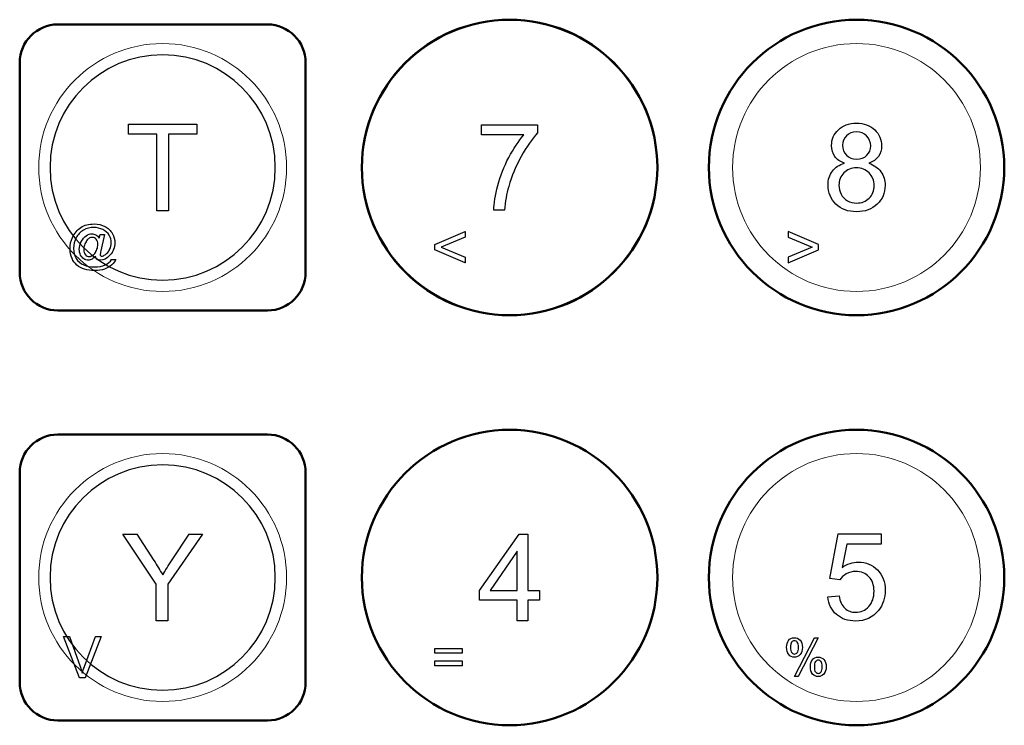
# Model space of a CAD drawing. Header units: millimetres. Extents: x 6964 to 8548, y -230 to 508.
# Tile 126 of 137: x 7348 to 7400, y 339 to 376. Entities that reach past the tile are written whole.
import ezdxf

# ---------------------------------------------------------------- set-up
doc = ezdxf.new("R2010")
doc.units = ezdxf.units.MM
doc.header["$LTSCALE"] = 3
doc.layers.add('layer 1', color=7, linetype='Continuous')

msp = doc.modelspace()

# ---------------------------------------------------------------- linework, layer by layer
at = {"layer": 'layer 1', "lineweight": 50}
for points in [[(7366.058, 368.45), (7366.058, 372.712), (7369.546, 376.2), (7373.808, 376.2)], [(7373.808, 376.2), (7378.071, 376.2), (7381.558, 372.712), (7381.558, 368.45)], [(7384.258, 368.45), (7384.258, 372.712), (7387.746, 376.2), (7392.008, 376.2)], [(7392.008, 376.2), (7396.271, 376.2), (7399.758, 372.712), (7399.758, 368.45)], [(7348.108, 373.95), (7348.108, 375.05), (7349.008, 375.95), (7350.108, 375.95)], [(7350.108, 375.95), (7350.108, 375.95), (7361.108, 375.95), (7361.108, 375.95)], [(7361.108, 375.95), (7362.209, 375.95), (7363.108, 375.05), (7363.108, 373.95)], [(7348.108, 362.95), (7348.108, 362.95), (7348.108, 373.95), (7348.108, 373.95)], [(7363.108, 373.95), (7363.108, 373.95), (7363.108, 362.95), (7363.108, 362.95)], [(7373.808, 360.7), (7369.546, 360.7), (7366.058, 364.187), (7366.058, 368.45)], [(7381.558, 368.45), (7381.558, 364.187), (7378.071, 360.7), (7373.808, 360.7)], [(7373.808, 360.7), (7378.089, 360.7), (7381.558, 364.17), (7381.558, 368.45)], [(7392.008, 360.7), (7387.746, 360.7), (7384.258, 364.187), (7384.258, 368.45)], [(7399.758, 368.45), (7399.758, 364.187), (7396.271, 360.7), (7392.008, 360.7)], [(7350.108, 360.95), (7349.008, 360.95), (7348.108, 361.85), (7348.108, 362.95)], [(7363.108, 362.95), (7363.108, 361.85), (7362.209, 360.95), (7361.108, 360.95)], [(7361.108, 360.95), (7361.108, 360.95), (7350.108, 360.95), (7350.108, 360.95)], [(7348.108, 352.45), (7348.108, 353.55), (7349.008, 354.45), (7350.108, 354.45)], [(7350.108, 354.45), (7350.108, 354.45), (7361.108, 354.45), (7361.108, 354.45)], [(7361.108, 354.45), (7362.209, 354.45), (7363.108, 353.55), (7363.108, 352.45)], [(7366.058, 346.95), (7366.058, 351.212), (7369.546, 354.7), (7373.808, 354.7)], [(7373.808, 354.7), (7378.071, 354.7), (7381.558, 351.212), (7381.558, 346.95)], [(7384.258, 346.95), (7384.258, 351.212), (7387.746, 354.7), (7392.008, 354.7)], [(7392.008, 354.7), (7396.271, 354.7), (7399.758, 351.212), (7399.758, 346.95)], [(7348.108, 341.45), (7348.108, 341.45), (7348.108, 352.45), (7348.108, 352.45)], [(7363.108, 352.45), (7363.108, 352.45), (7363.108, 341.45), (7363.108, 341.45)], [(7373.808, 339.2), (7369.546, 339.2), (7366.058, 342.687), (7366.058, 346.95)], [(7381.558, 346.95), (7381.558, 342.687), (7378.071, 339.2), (7373.808, 339.2)], [(7392.008, 339.2), (7387.746, 339.2), (7384.258, 342.687), (7384.258, 346.95)], [(7399.758, 346.95), (7399.758, 342.687), (7396.271, 339.2), (7392.008, 339.2)], [(7350.108, 339.45), (7349.008, 339.45), (7348.108, 340.35), (7348.108, 341.45)], [(7363.108, 341.45), (7363.108, 340.35), (7362.209, 339.45), (7361.108, 339.45)], [(7361.108, 339.45), (7361.108, 339.45), (7350.108, 339.45), (7350.108, 339.45)]]:
    msp.add_open_spline(points, degree=3, dxfattribs=at)
msp.add_open_spline([(7381.558, 368.45), (7381.558, 372.73), (7378.089, 376.2), (7373.808, 376.2), (7373.808, 376.2), (7369.528, 376.2), (7366.058, 372.73), (7366.058, 368.45), (7366.058, 368.45), (7366.058, 364.17), (7369.528, 360.7), (7373.808, 360.7)], degree=3, knots=[0, 0, 0, 0, 0.2, 0.2, 0.2, 0.2, 0.4, 0.4, 0.4, 0.4, 0.6, 0.6, 0.6, 0.6], dxfattribs=at)
at = {"layer": 'layer 1', "lineweight": 9}
for points, knots in [([(7362.108, 368.45), (7362.108, 372.04), (7359.198, 374.95), (7355.608, 374.95), (7355.608, 374.95), (7352.019, 374.95), (7349.108, 372.04), (7349.108, 368.45), (7349.108, 368.45), (7349.108, 364.86), (7352.019, 361.95), (7355.608, 361.95)], [0, 0, 0, 0, 0.2, 0.2, 0.2, 0.2, 0.4, 0.4, 0.4, 0.4, 0.6, 0.6, 0.6, 0.6]), ([(7398.508, 368.45), (7398.508, 372.04), (7395.598, 374.95), (7392.008, 374.95), (7392.008, 374.95), (7388.418, 374.95), (7385.508, 372.04), (7385.508, 368.45), (7385.508, 368.45), (7385.508, 364.86), (7388.418, 361.95), (7392.008, 361.95)], [0, 0, 0, 0, 0.2, 0.2, 0.2, 0.2, 0.4, 0.4, 0.4, 0.4, 0.6, 0.6, 0.6, 0.6]), ([(7350.877, 364.779), (7350.98, 365.008), (7351.128, 365.184), (7351.318, 365.306), (7351.318, 365.306), (7351.509, 365.428), (7351.74, 365.489), (7352.012, 365.489), (7352.012, 365.489), (7352.222, 365.489), (7352.411, 365.446), (7352.579, 365.36)], [0.78, 0.78, 0.78, 0.78, 0.8, 0.8, 0.8, 0.80000001, 0.82, 0.82, 0.82, 0.82000001, 0.84, 0.84, 0.84, 0.84]), ([(7352.477, 365.193), (7352.334, 365.267), (7352.174, 365.304), (7352, 365.304), (7352, 365.304), (7351.801, 365.304), (7351.62, 365.257), (7351.455, 365.165)], [0.42, 0.42, 0.42, 0.42, 0.44, 0.44, 0.44, 0.44000001, 0.46, 0.46, 0.46, 0.46]), ([(7350.856, 363.67), (7350.785, 363.83), (7350.749, 364.003), (7350.749, 364.188), (7350.749, 364.188), (7350.749, 364.395), (7350.792, 364.592), (7350.877, 364.779)], [0.74, 0.74, 0.74, 0.74, 0.76, 0.76, 0.76, 0.76000001, 0.78, 0.78, 0.78, 0.78]), ([(7351.073, 364.766), (7350.982, 364.593), (7350.937, 364.407), (7350.937, 364.208), (7350.937, 364.208), (7350.937, 364.001), (7350.982, 363.822), (7351.072, 363.672)], [0.48, 0.48, 0.48, 0.48, 0.5, 0.5, 0.5, 0.50000001, 0.52, 0.52, 0.52, 0.52]), ([(7351.598, 364.871), (7351.7, 364.939), (7351.8, 364.973), (7351.897, 364.973), (7351.897, 364.973), (7351.97, 364.973), (7352.041, 364.954), (7352.108, 364.915)], [0.14, 0.14, 0.14, 0.14, 0.16, 0.16, 0.16, 0.16000001, 0.18, 0.18, 0.18, 0.18]), ([(7352.122, 364.687), (7352.065, 364.751), (7351.995, 364.783), (7351.913, 364.783), (7351.913, 364.783), (7351.859, 364.783), (7351.808, 364.769), (7351.759, 364.741)], [0.5384615, 0.5384615, 0.5384615, 0.5384615, 0.6153846, 0.6153846, 0.6153846, 0.6153846, 0.6923077, 0.6923077, 0.6923077, 0.6923077]), ([(7352.162, 364.16), (7352.193, 364.246), (7352.208, 364.332), (7352.208, 364.419), (7352.208, 364.419), (7352.208, 364.534), (7352.18, 364.624), (7352.122, 364.687)], [0.3846154, 0.3846154, 0.3846154, 0.3846154, 0.4615385, 0.4615385, 0.4615385, 0.4615385, 0.5384615, 0.5384615, 0.5384615, 0.5384615]), ([(7352.827, 364.151), (7352.883, 364.264), (7352.912, 364.381), (7352.912, 364.503), (7352.912, 364.503), (7352.912, 364.644), (7352.875, 364.776), (7352.803, 364.899)], [0.36, 0.36, 0.36, 0.36, 0.38, 0.38, 0.38, 0.38000001, 0.4, 0.4, 0.4, 0.4]), ([(7352.975, 364.975), (7353.058, 364.829), (7353.099, 364.67), (7353.099, 364.498), (7353.099, 364.498), (7353.099, 364.252), (7353.013, 364.034), (7352.84, 363.844)], [0.86, 0.86, 0.86, 0.86, 0.88, 0.88, 0.88, 0.88000001, 0.9, 0.9, 0.9, 0.9]), ([(7351.477, 363.656), (7351.406, 363.7), (7351.348, 363.768), (7351.303, 363.859), (7351.303, 363.859), (7351.259, 363.951), (7351.237, 364.052), (7351.237, 364.161), (7351.237, 364.161), (7351.237, 364.296), (7351.271, 364.431), (7351.34, 364.566)], [0.06, 0.06, 0.06, 0.06, 0.08, 0.08, 0.08, 0.08000001, 0.1, 0.1, 0.1, 0.10000001, 0.12, 0.12, 0.12, 0.12]), ([(7351.903, 363.647), (7351.835, 363.609), (7351.766, 363.59), (7351.698, 363.59), (7351.698, 363.59), (7351.622, 363.59), (7351.549, 363.612), (7351.477, 363.656)], [0.02, 0.02, 0.02, 0.02, 0.04, 0.04, 0.04, 0.04000001, 0.06, 0.06, 0.06, 0.06]), ([(7351.554, 363.874), (7351.609, 363.809), (7351.672, 363.777), (7351.744, 363.777), (7351.744, 363.777), (7351.791, 363.777), (7351.841, 363.791), (7351.894, 363.82)], [0.0769231, 0.0769231, 0.0769231, 0.0769231, 0.1538462, 0.1538462, 0.1538462, 0.1538462, 0.2307692, 0.2307692, 0.2307692, 0.2307692]), ([(7352.84, 363.844), (7352.685, 363.672), (7352.517, 363.587), (7352.334, 363.587), (7352.334, 363.587), (7352.275, 363.587), (7352.228, 363.596), (7352.192, 363.614)], [0.9, 0.9, 0.9, 0.9, 0.92, 0.92, 0.92, 0.92000001, 0.94, 0.94, 0.94, 0.94]), ([(7352.369, 364.082), (7352.343, 363.963), (7352.331, 363.897), (7352.331, 363.885), (7352.331, 363.885), (7352.331, 363.862), (7352.339, 363.842), (7352.357, 363.825)], [0.26, 0.26, 0.26, 0.26, 0.28, 0.28, 0.28, 0.28000001, 0.3, 0.3, 0.3, 0.3]), ([(7352.357, 363.825), (7352.374, 363.809), (7352.395, 363.801), (7352.42, 363.801), (7352.42, 363.801), (7352.465, 363.801), (7352.524, 363.826), (7352.597, 363.878)], [0.3, 0.3, 0.3, 0.3, 0.32, 0.32, 0.32, 0.32000001, 0.34, 0.34, 0.34, 0.34]), ([(7351.465, 363.34), (7351.636, 363.268), (7351.825, 363.233), (7352.033, 363.233), (7352.033, 363.233), (7352.256, 363.233), (7352.442, 363.27), (7352.593, 363.345)], [0.54, 0.54, 0.54, 0.54, 0.56, 0.56, 0.56, 0.56000001, 0.58, 0.58, 0.58, 0.58]), ([(7352.561, 363.126), (7352.416, 363.072), (7352.241, 363.045), (7352.037, 363.045), (7352.037, 363.045), (7351.849, 363.045), (7351.675, 363.069), (7351.516, 363.118)], [0.66, 0.66, 0.66, 0.66, 0.68, 0.68, 0.68, 0.68000001, 0.7, 0.7, 0.7, 0.7]), ([(7362.108, 346.95), (7362.108, 350.54), (7359.198, 353.45), (7355.608, 353.45), (7355.608, 353.45), (7352.019, 353.45), (7349.108, 350.54), (7349.108, 346.95), (7349.108, 346.95), (7349.108, 343.36), (7352.019, 340.45), (7355.608, 340.45)], [0, 0, 0, 0, 0.2, 0.2, 0.2, 0.2, 0.4, 0.4, 0.4, 0.4, 0.6, 0.6, 0.6, 0.6]), ([(7398.508, 346.95), (7398.508, 350.54), (7395.598, 353.45), (7392.008, 353.45), (7392.008, 353.45), (7388.418, 353.45), (7385.508, 350.54), (7385.508, 346.95), (7385.508, 346.95), (7385.508, 343.36), (7388.418, 340.45), (7392.008, 340.45)], [0, 0, 0, 0, 0.2, 0.2, 0.2, 0.2, 0.4, 0.4, 0.4, 0.4, 0.6, 0.6, 0.6, 0.6]), ([(7388.44, 343.65), (7388.51, 343.747), (7388.611, 343.795), (7388.744, 343.795), (7388.744, 343.795), (7388.865, 343.795), (7388.966, 343.752), (7389.046, 343.665)], [0.1111111, 0.1111111, 0.1111111, 0.1111111, 0.2222222, 0.2222222, 0.2222222, 0.2222222, 0.3333333, 0.3333333, 0.3333333, 0.3333333]), ([(7388.75, 343.63), (7388.691, 343.63), (7388.642, 343.605), (7388.603, 343.554), (7388.603, 343.554), (7388.564, 343.503), (7388.544, 343.41), (7388.544, 343.274), (7388.544, 343.274), (7388.544, 343.151), (7388.564, 343.064), (7388.604, 343.014)], [0, 0, 0, 0, 0.1111111, 0.1111111, 0.1111111, 0.1111111, 0.2222222, 0.2222222, 0.2222222, 0.2222222, 0.3333333, 0.3333333, 0.3333333, 0.3333333]), ([(7388.604, 343.014), (7388.643, 342.963), (7388.692, 342.938), (7388.75, 342.938), (7388.75, 342.938), (7388.81, 342.938), (7388.86, 342.963), (7388.899, 343.014), (7388.899, 343.014), (7388.938, 343.065), (7388.958, 343.158), (7388.958, 343.293), (7388.958, 343.293), (7388.958, 343.417), (7388.938, 343.504), (7388.898, 343.554)], [0.3333333, 0.3333333, 0.3333333, 0.3333333, 0.4444444, 0.4444444, 0.4444444, 0.4444445, 0.5555556, 0.5555556, 0.5555556, 0.5555556, 0.6666667, 0.6666667, 0.6666667, 0.6666667, 0.7777778, 0.7777778, 0.7777778, 0.7777778]), ([(7389.046, 343.665), (7389.126, 343.579), (7389.166, 343.451), (7389.166, 343.284), (7389.166, 343.284), (7389.166, 343.12), (7389.125, 342.994), (7389.045, 342.906)], [0.3333333, 0.3333333, 0.3333333, 0.3333333, 0.4444444, 0.4444444, 0.4444444, 0.4444445, 0.5555556, 0.5555556, 0.5555556, 0.5555556]), ([(7389.045, 342.906), (7388.964, 342.817), (7388.864, 342.773), (7388.746, 342.773), (7388.746, 342.773), (7388.629, 342.773), (7388.531, 342.817), (7388.453, 342.904)], [0.5555556, 0.5555556, 0.5555556, 0.5555556, 0.6666667, 0.6666667, 0.6666667, 0.6666667, 0.7777778, 0.7777778, 0.7777778, 0.7777778]), ([(7389.689, 342.635), (7389.759, 342.731), (7389.86, 342.779), (7389.993, 342.779), (7389.993, 342.779), (7390.114, 342.779), (7390.215, 342.735), (7390.295, 342.649), (7390.295, 342.649), (7390.375, 342.562), (7390.415, 342.435), (7390.415, 342.267), (7390.415, 342.267), (7390.415, 342.104), (7390.374, 341.978), (7390.294, 341.889)], [0.1111111, 0.1111111, 0.1111111, 0.1111111, 0.2222222, 0.2222222, 0.2222222, 0.2222222, 0.3333333, 0.3333333, 0.3333333, 0.3333333, 0.4444444, 0.4444444, 0.4444444, 0.4444445, 0.5555556, 0.5555556, 0.5555556, 0.5555556]), ([(7389.851, 342.538), (7389.812, 342.487), (7389.793, 342.394), (7389.793, 342.258), (7389.793, 342.258), (7389.793, 342.135), (7389.813, 342.049), (7389.852, 341.998)], [0.1111111, 0.1111111, 0.1111111, 0.1111111, 0.2222222, 0.2222222, 0.2222222, 0.2222222, 0.3333333, 0.3333333, 0.3333333, 0.3333333]), ([(7389.852, 341.998), (7389.892, 341.947), (7389.94, 341.922), (7389.998, 341.922), (7389.998, 341.922), (7390.059, 341.922), (7390.109, 341.947), (7390.148, 341.998), (7390.148, 341.998), (7390.187, 342.049), (7390.206, 342.142), (7390.206, 342.276), (7390.206, 342.276), (7390.206, 342.401), (7390.187, 342.488), (7390.147, 342.538)], [0.3333333, 0.3333333, 0.3333333, 0.3333333, 0.4444444, 0.4444444, 0.4444444, 0.4444445, 0.5555556, 0.5555556, 0.5555556, 0.5555556, 0.6666667, 0.6666667, 0.6666667, 0.6666667, 0.7777778, 0.7777778, 0.7777778, 0.7777778]), ([(7390.294, 341.889), (7390.213, 341.801), (7390.113, 341.757), (7389.994, 341.757), (7389.994, 341.757), (7389.877, 341.757), (7389.78, 341.801), (7389.702, 341.888), (7389.702, 341.888), (7389.624, 341.975), (7389.585, 342.107), (7389.585, 342.282)], [0.5555556, 0.5555556, 0.5555556, 0.5555556, 0.6666667, 0.6666667, 0.6666667, 0.6666667, 0.7777778, 0.7777778, 0.7777778, 0.7777778, 1, 1, 1, 1])]:
    msp.add_open_spline(points, degree=3, knots=knots, dxfattribs=at)
at = {"layer": 'layer 1', "lineweight": 25}
for points, knots in [([(7361.518, 368.45), (7361.518, 371.713), (7358.872, 374.359), (7355.609, 374.359), (7355.609, 374.359), (7352.345, 374.359), (7349.699, 371.713), (7349.699, 368.45)], [0, 0, 0, 0, 0.2, 0.2, 0.2, 0.2, 0.4, 0.4, 0.4, 0.4]), ([(7349.699, 368.45), (7349.699, 365.186), (7352.345, 362.541), (7355.608, 362.541), (7355.608, 362.541), (7358.872, 362.541), (7361.518, 365.186), (7361.518, 368.45)], [0.4, 0.4, 0.4, 0.4, 0.6, 0.6, 0.6, 0.6, 1, 1, 1, 1]), ([(7361.518, 346.95), (7361.518, 350.213), (7358.872, 352.859), (7355.609, 352.859), (7355.609, 352.859), (7352.345, 352.859), (7349.699, 350.213), (7349.699, 346.95)], [0, 0, 0, 0, 0.2, 0.2, 0.2, 0.2, 0.4, 0.4, 0.4, 0.4]), ([(7349.699, 346.95), (7349.699, 343.686), (7352.345, 341.041), (7355.608, 341.041), (7355.608, 341.041), (7358.872, 341.041), (7361.518, 343.686), (7361.518, 346.95)], [0.4, 0.4, 0.4, 0.4, 0.6, 0.6, 0.6, 0.6, 1, 1, 1, 1])]:
    msp.add_open_spline(points, degree=3, knots=knots, dxfattribs=at)
at = {"layer": 'layer 1', "lineweight": 9}
for points in [[(7353.808, 370.19), (7353.808, 370.19), (7353.808, 370.723), (7353.808, 370.723)], [(7353.808, 370.723), (7353.808, 370.723), (7357.409, 370.723), (7357.409, 370.723)], [(7357.409, 370.723), (7357.409, 370.723), (7357.409, 370.19), (7357.409, 370.19)], [(7355.307, 370.19), (7355.307, 370.19), (7353.808, 370.19), (7353.808, 370.19)], [(7355.307, 366.177), (7355.307, 366.177), (7355.307, 370.19), (7355.307, 370.19)], [(7357.409, 370.19), (7357.409, 370.19), (7355.91, 370.19), (7355.91, 370.19)], [(7355.91, 370.19), (7355.91, 370.19), (7355.91, 366.177), (7355.91, 366.177)], [(7355.608, 361.95), (7359.198, 361.95), (7362.108, 364.86), (7362.108, 368.45)], [(7392.008, 361.95), (7395.598, 361.95), (7398.508, 364.86), (7398.508, 368.45)], [(7355.91, 366.177), (7355.91, 366.177), (7355.307, 366.177), (7355.307, 366.177)], [(7352.803, 364.899), (7352.73, 365.021), (7352.622, 365.12), (7352.477, 365.193)], [(7352.579, 365.36), (7352.747, 365.274), (7352.879, 365.146), (7352.975, 364.975)], [(7351.455, 365.165), (7351.291, 365.072), (7351.163, 364.939), (7351.073, 364.766)], [(7351.34, 364.566), (7351.409, 364.701), (7351.495, 364.803), (7351.598, 364.871)], [(7351.759, 364.741), (7351.712, 364.714), (7351.665, 364.669), (7351.62, 364.608)], [(7352.108, 364.915), (7352.175, 364.876), (7352.233, 364.817), (7352.281, 364.739)], [(7352.281, 364.739), (7352.281, 364.739), (7352.326, 364.936), (7352.326, 364.936)], [(7352.326, 364.936), (7352.326, 364.936), (7352.552, 364.936), (7352.552, 364.936)], [(7352.552, 364.936), (7352.552, 364.936), (7352.369, 364.082), (7352.369, 364.082)], [(7369.888, 364.41), (7369.888, 364.41), (7371.483, 365.087), (7371.483, 365.087)], [(7371.483, 364.789), (7371.483, 364.789), (7370.219, 364.27), (7370.219, 364.27)], [(7371.483, 365.087), (7371.483, 365.087), (7371.483, 364.789), (7371.483, 364.789)], [(7390.008, 364.41), (7390.008, 364.41), (7388.412, 365.087), (7388.412, 365.087)], [(7388.412, 365.087), (7388.412, 365.087), (7388.412, 364.789), (7388.412, 364.789)], [(7388.412, 364.789), (7388.412, 364.789), (7389.677, 364.27), (7389.677, 364.27)], [(7351.512, 364.385), (7351.485, 364.298), (7351.471, 364.218), (7351.471, 364.145)], [(7351.471, 364.145), (7351.471, 364.029), (7351.499, 363.938), (7351.554, 363.874)], [(7351.62, 364.608), (7351.575, 364.547), (7351.539, 364.473), (7351.512, 364.385)], [(7352.045, 363.946), (7352.093, 364.002), (7352.132, 364.074), (7352.162, 364.16)], [(7352.597, 363.878), (7352.694, 363.946), (7352.771, 364.036), (7352.827, 364.151)], [(7369.888, 364.133), (7369.888, 364.133), (7369.888, 364.41), (7369.888, 364.41)], [(7371.483, 363.447), (7371.483, 363.447), (7369.888, 364.133), (7369.888, 364.133)], [(7370.219, 364.27), (7370.219, 364.27), (7371.483, 363.744), (7371.483, 363.744)], [(7389.677, 364.27), (7389.677, 364.27), (7388.412, 363.744), (7388.412, 363.744)], [(7388.412, 363.447), (7388.412, 363.447), (7390.008, 364.133), (7390.008, 364.133)], [(7390.008, 364.133), (7390.008, 364.133), (7390.008, 364.41), (7390.008, 364.41)], [(7351.109, 363.335), (7350.997, 363.432), (7350.913, 363.544), (7350.856, 363.67)], [(7351.072, 363.672), (7351.163, 363.522), (7351.294, 363.412), (7351.465, 363.34)], [(7351.894, 363.82), (7351.946, 363.848), (7351.997, 363.89), (7352.045, 363.946)], [(7352.088, 363.801), (7352.033, 363.737), (7351.972, 363.686), (7351.903, 363.647)], [(7352.113, 363.691), (7352.101, 363.712), (7352.094, 363.749), (7352.088, 363.801)], [(7352.192, 363.614), (7352.156, 363.632), (7352.13, 363.657), (7352.113, 363.691)], [(7352.593, 363.345), (7352.743, 363.42), (7352.855, 363.511), (7352.93, 363.618)], [(7352.93, 363.618), (7352.93, 363.618), (7353.159, 363.618), (7353.159, 363.618)], [(7353.159, 363.618), (7353.116, 363.529), (7353.041, 363.438), (7352.936, 363.346)], [(7371.483, 363.744), (7371.483, 363.744), (7371.483, 363.447), (7371.483, 363.447)], [(7388.412, 363.744), (7388.412, 363.744), (7388.412, 363.447), (7388.412, 363.447)], [(7351.516, 363.118), (7351.357, 363.166), (7351.221, 363.238), (7351.109, 363.335)], [(7352.936, 363.346), (7352.831, 363.253), (7352.706, 363.18), (7352.561, 363.126)], [(7355.275, 346.603), (7355.275, 346.603), (7353.523, 349.223), (7353.523, 349.223)], [(7353.523, 349.223), (7353.523, 349.223), (7354.246, 349.223), (7354.246, 349.223)], [(7354.246, 349.223), (7354.246, 349.223), (7355.145, 347.847), (7355.145, 347.847)], [(7357.694, 349.223), (7357.694, 349.223), (7355.878, 346.603), (7355.878, 346.603)], [(7356.112, 347.883), (7356.112, 347.883), (7356.993, 349.223), (7356.993, 349.223)], [(7356.993, 349.223), (7356.993, 349.223), (7357.694, 349.223), (7357.694, 349.223)], [(7355.145, 347.847), (7355.312, 347.592), (7355.468, 347.337), (7355.61, 347.082)], [(7355.61, 347.082), (7355.748, 347.32), (7355.916, 347.587), (7356.112, 347.883)], [(7355.275, 344.677), (7355.275, 344.677), (7355.275, 346.603), (7355.275, 346.603)], [(7355.608, 340.45), (7359.198, 340.45), (7362.108, 343.36), (7362.108, 346.95)], [(7355.878, 346.603), (7355.878, 346.603), (7355.878, 344.677), (7355.878, 344.677)], [(7392.008, 340.45), (7395.598, 340.45), (7398.508, 343.36), (7398.508, 346.95)], [(7355.878, 344.677), (7355.878, 344.677), (7355.275, 344.677), (7355.275, 344.677)], [(7351.242, 341.697), (7351.242, 341.697), (7350.408, 343.855), (7350.408, 343.855)], [(7350.408, 343.855), (7350.408, 343.855), (7350.717, 343.855), (7350.717, 343.855)], [(7350.717, 343.855), (7350.717, 343.855), (7351.278, 342.287), (7351.278, 342.287)], [(7351.507, 342.287), (7351.507, 342.287), (7352.088, 343.855), (7352.088, 343.855)], [(7352.38, 343.855), (7352.38, 343.855), (7351.539, 341.697), (7351.539, 341.697)], [(7352.088, 343.855), (7352.088, 343.855), (7352.38, 343.855), (7352.38, 343.855)], [(7388.336, 343.298), (7388.336, 343.436), (7388.371, 343.554), (7388.44, 343.65)], [(7388.898, 343.554), (7388.859, 343.605), (7388.809, 343.63), (7388.75, 343.63)], [(7388.752, 341.757), (7388.752, 341.757), (7389.807, 343.795), (7389.807, 343.795)], [(7390.001, 343.795), (7390.001, 343.795), (7388.948, 341.757), (7388.948, 341.757)], [(7389.807, 343.795), (7389.807, 343.795), (7390.001, 343.795), (7390.001, 343.795)], [(7369.888, 342.98), (7369.888, 342.98), (7369.888, 343.228), (7369.888, 343.228)], [(7369.888, 343.228), (7369.888, 343.228), (7371.314, 343.228), (7371.314, 343.228)], [(7371.314, 342.98), (7371.314, 342.98), (7369.888, 342.98), (7369.888, 342.98)], [(7371.314, 343.228), (7371.314, 343.228), (7371.314, 342.98), (7371.314, 342.98)], [(7388.453, 342.904), (7388.375, 342.991), (7388.336, 343.122), (7388.336, 343.298)], [(7369.888, 342.324), (7369.888, 342.324), (7369.888, 342.572), (7369.888, 342.572)], [(7369.888, 342.572), (7369.888, 342.572), (7371.314, 342.572), (7371.314, 342.572)], [(7371.314, 342.572), (7371.314, 342.572), (7371.314, 342.324), (7371.314, 342.324)], [(7389.585, 342.282), (7389.585, 342.421), (7389.619, 342.538), (7389.689, 342.635)], [(7390, 342.614), (7389.94, 342.614), (7389.891, 342.589), (7389.851, 342.538)], [(7390.147, 342.538), (7390.108, 342.589), (7390.059, 342.614), (7390, 342.614)], [(7351.278, 342.287), (7351.323, 342.161), (7351.361, 342.044), (7351.391, 341.934)], [(7351.391, 341.934), (7351.424, 342.052), (7351.463, 342.169), (7351.507, 342.287)], [(7371.314, 342.324), (7371.314, 342.324), (7369.888, 342.324), (7369.888, 342.324)], [(7351.539, 341.697), (7351.539, 341.697), (7351.242, 341.697), (7351.242, 341.697)], [(7388.948, 341.757), (7388.948, 341.757), (7388.752, 341.757), (7388.752, 341.757)]]:
    msp.add_open_spline(points, degree=3, dxfattribs=at)
at = {"layer": 'layer 1'}
for points in [[(7353.808, 370.19), (7353.808, 370.19), (7353.808, 370.723), (7353.808, 370.723)], [(7353.808, 370.723), (7353.808, 370.723), (7357.409, 370.723), (7357.409, 370.723)], [(7357.409, 370.723), (7357.409, 370.723), (7357.409, 370.19), (7357.409, 370.19)], [(7372.338, 370.161), (7372.338, 370.161), (7372.338, 370.695), (7372.338, 370.695)], [(7372.338, 370.695), (7372.338, 370.695), (7375.278, 370.695), (7375.278, 370.695)], [(7375.278, 370.695), (7375.278, 370.695), (7375.278, 370.263), (7375.278, 370.263)], [(7355.307, 370.19), (7355.307, 370.19), (7353.808, 370.19), (7353.808, 370.19)], [(7355.307, 366.177), (7355.307, 366.177), (7355.307, 370.19), (7355.307, 370.19)], [(7357.409, 370.19), (7357.409, 370.19), (7355.91, 370.19), (7355.91, 370.19)], [(7355.91, 370.19), (7355.91, 370.19), (7355.91, 366.177), (7355.91, 366.177)], [(7374.561, 370.161), (7374.561, 370.161), (7372.338, 370.161), (7372.338, 370.161)], [(7373.761, 368.97), (7374.012, 369.441), (7374.278, 369.838), (7374.561, 370.161)], [(7375.278, 370.263), (7374.99, 369.955), (7374.702, 369.545), (7374.418, 369.034)], [(7391.477, 370.108), (7391.338, 369.972), (7391.269, 369.809), (7391.269, 369.618)], [(7391.269, 369.618), (7391.269, 369.402), (7391.337, 369.227), (7391.474, 369.09)], [(7373.184, 367.503), (7373.318, 368.011), (7373.51, 368.5), (7373.761, 368.97)], [(7374.418, 369.034), (7374.133, 368.523), (7373.914, 367.997), (7373.759, 367.456)], [(7391.38, 368.67), (7391.148, 368.755), (7390.976, 368.876), (7390.864, 369.033)], [(7393.155, 369.032), (7393.044, 368.875), (7392.877, 368.755), (7392.652, 368.67)], [(7390.738, 368.262), (7390.889, 368.462), (7391.102, 368.598), (7391.38, 368.67)], [(7392.652, 368.67), (7392.93, 368.579), (7393.141, 368.433), (7393.286, 368.23)], [(7391.342, 368.167), (7391.17, 367.994), (7391.084, 367.777), (7391.084, 367.516)], [(7372.973, 366.205), (7372.98, 366.563), (7373.05, 366.996), (7373.184, 367.503)], [(7373.759, 367.456), (7373.648, 367.076), (7373.576, 366.658), (7373.545, 366.205)], [(7391.084, 367.516), (7391.084, 367.357), (7391.121, 367.203), (7391.196, 367.054)], [(7391.196, 367.054), (7391.27, 366.906), (7391.382, 366.79), (7391.532, 366.709)], [(7373.545, 366.205), (7373.545, 366.205), (7372.973, 366.205), (7372.973, 366.205)], [(7355.91, 366.177), (7355.91, 366.177), (7355.307, 366.177), (7355.307, 366.177)], [(7352.803, 364.899), (7352.73, 365.021), (7352.622, 365.12), (7352.477, 365.193)], [(7352.579, 365.36), (7352.747, 365.274), (7352.879, 365.146), (7352.975, 364.975)], [(7351.455, 365.165), (7351.291, 365.072), (7351.163, 364.939), (7351.073, 364.766)], [(7351.34, 364.566), (7351.409, 364.701), (7351.495, 364.803), (7351.598, 364.871)], [(7351.759, 364.741), (7351.712, 364.714), (7351.665, 364.669), (7351.62, 364.608)], [(7352.108, 364.915), (7352.175, 364.876), (7352.233, 364.817), (7352.281, 364.739)], [(7352.281, 364.739), (7352.281, 364.739), (7352.326, 364.936), (7352.326, 364.936)], [(7352.326, 364.936), (7352.326, 364.936), (7352.552, 364.936), (7352.552, 364.936)], [(7352.552, 364.936), (7352.552, 364.936), (7352.369, 364.082), (7352.369, 364.082)], [(7369.888, 364.41), (7369.888, 364.41), (7371.483, 365.087), (7371.483, 365.087)], [(7371.483, 364.789), (7371.483, 364.789), (7370.219, 364.27), (7370.219, 364.27)], [(7371.483, 365.087), (7371.483, 365.087), (7371.483, 364.789), (7371.483, 364.789)], [(7390.008, 364.41), (7390.008, 364.41), (7388.412, 365.087), (7388.412, 365.087)], [(7388.412, 365.087), (7388.412, 365.087), (7388.412, 364.789), (7388.412, 364.789)], [(7388.412, 364.789), (7388.412, 364.789), (7389.677, 364.27), (7389.677, 364.27)], [(7351.512, 364.385), (7351.485, 364.298), (7351.471, 364.218), (7351.471, 364.145)], [(7351.471, 364.145), (7351.471, 364.029), (7351.499, 363.938), (7351.554, 363.874)], [(7351.62, 364.608), (7351.575, 364.547), (7351.539, 364.473), (7351.512, 364.385)], [(7352.045, 363.946), (7352.093, 364.002), (7352.132, 364.074), (7352.162, 364.16)], [(7352.597, 363.878), (7352.694, 363.946), (7352.771, 364.036), (7352.827, 364.151)], [(7369.888, 364.133), (7369.888, 364.133), (7369.888, 364.41), (7369.888, 364.41)], [(7371.483, 363.447), (7371.483, 363.447), (7369.888, 364.133), (7369.888, 364.133)], [(7370.219, 364.27), (7370.219, 364.27), (7371.483, 363.744), (7371.483, 363.744)], [(7389.677, 364.27), (7389.677, 364.27), (7388.412, 363.744), (7388.412, 363.744)], [(7388.412, 363.447), (7388.412, 363.447), (7390.008, 364.133), (7390.008, 364.133)], [(7390.008, 364.133), (7390.008, 364.133), (7390.008, 364.41), (7390.008, 364.41)], [(7351.109, 363.335), (7350.997, 363.432), (7350.913, 363.544), (7350.856, 363.67)], [(7351.072, 363.672), (7351.163, 363.522), (7351.294, 363.412), (7351.465, 363.34)], [(7351.894, 363.82), (7351.946, 363.848), (7351.997, 363.89), (7352.045, 363.946)], [(7352.088, 363.801), (7352.033, 363.737), (7351.972, 363.686), (7351.903, 363.647)], [(7352.113, 363.691), (7352.101, 363.712), (7352.094, 363.749), (7352.088, 363.801)], [(7352.192, 363.614), (7352.156, 363.632), (7352.13, 363.657), (7352.113, 363.691)], [(7352.593, 363.345), (7352.743, 363.42), (7352.855, 363.511), (7352.93, 363.618)], [(7352.93, 363.618), (7352.93, 363.618), (7353.159, 363.618), (7353.159, 363.618)], [(7353.159, 363.618), (7353.116, 363.529), (7353.041, 363.438), (7352.936, 363.346)], [(7371.483, 363.744), (7371.483, 363.744), (7371.483, 363.447), (7371.483, 363.447)], [(7388.412, 363.744), (7388.412, 363.744), (7388.412, 363.447), (7388.412, 363.447)], [(7351.516, 363.118), (7351.357, 363.166), (7351.221, 363.238), (7351.109, 363.335)], [(7352.936, 363.346), (7352.831, 363.253), (7352.706, 363.18), (7352.561, 363.126)], [(7355.275, 346.603), (7355.275, 346.603), (7353.523, 349.223), (7353.523, 349.223)], [(7353.523, 349.223), (7353.523, 349.223), (7354.246, 349.223), (7354.246, 349.223)], [(7354.246, 349.223), (7354.246, 349.223), (7355.145, 347.847), (7355.145, 347.847)], [(7357.694, 349.223), (7357.694, 349.223), (7355.878, 346.603), (7355.878, 346.603)], [(7356.112, 347.883), (7356.112, 347.883), (7356.993, 349.223), (7356.993, 349.223)], [(7356.993, 349.223), (7356.993, 349.223), (7357.694, 349.223), (7357.694, 349.223)], [(7372.234, 346.277), (7372.234, 346.277), (7374.31, 349.223), (7374.31, 349.223)], [(7374.31, 349.223), (7374.31, 349.223), (7374.767, 349.223), (7374.767, 349.223)], [(7374.767, 349.223), (7374.767, 349.223), (7374.767, 346.277), (7374.767, 346.277)], [(7390.605, 346.896), (7390.605, 346.896), (7391.043, 349.233), (7391.043, 349.233)], [(7391.043, 349.233), (7391.043, 349.233), (7393.297, 349.233), (7393.297, 349.233)], [(7393.297, 349.233), (7393.297, 349.233), (7393.297, 348.699), (7393.297, 348.699)], [(7391.489, 348.699), (7391.489, 348.699), (7391.246, 347.473), (7391.246, 347.473)], [(7393.297, 348.699), (7393.297, 348.699), (7391.489, 348.699), (7391.489, 348.699)], [(7374.209, 348.323), (7374.209, 348.323), (7372.783, 346.277), (7372.783, 346.277)], [(7374.209, 346.277), (7374.209, 346.277), (7374.209, 348.323), (7374.209, 348.323)], [(7355.145, 347.847), (7355.312, 347.592), (7355.468, 347.337), (7355.61, 347.082)], [(7355.61, 347.082), (7355.748, 347.32), (7355.916, 347.587), (7356.112, 347.883)], [(7391.47, 347.14), (7391.327, 347.058), (7391.215, 346.951), (7391.132, 346.82)], [(7355.275, 344.677), (7355.275, 344.677), (7355.275, 346.603), (7355.275, 346.603)], [(7355.878, 346.603), (7355.878, 346.603), (7355.878, 344.677), (7355.878, 344.677)], [(7391.132, 346.82), (7391.132, 346.82), (7390.605, 346.896), (7390.605, 346.896)], [(7372.234, 345.762), (7372.234, 345.762), (7372.234, 346.277), (7372.234, 346.277)], [(7372.783, 346.277), (7372.783, 346.277), (7374.209, 346.277), (7374.209, 346.277)], [(7374.767, 346.277), (7374.767, 346.277), (7375.383, 346.277), (7375.383, 346.277)], [(7375.383, 346.277), (7375.383, 346.277), (7375.383, 345.762), (7375.383, 345.762)], [(7374.209, 345.762), (7374.209, 345.762), (7372.234, 345.762), (7372.234, 345.762)], [(7374.209, 344.677), (7374.209, 344.677), (7374.209, 345.762), (7374.209, 345.762)], [(7375.383, 345.762), (7375.383, 345.762), (7374.767, 345.762), (7374.767, 345.762)], [(7374.767, 345.762), (7374.767, 345.762), (7374.767, 344.677), (7374.767, 344.677)], [(7390.503, 345.937), (7390.503, 345.937), (7391.088, 345.981), (7391.088, 345.981)], [(7391.088, 345.981), (7391.131, 345.697), (7391.232, 345.483), (7391.388, 345.339)], [(7355.878, 344.677), (7355.878, 344.677), (7355.275, 344.677), (7355.275, 344.677)], [(7374.767, 344.677), (7374.767, 344.677), (7374.209, 344.677), (7374.209, 344.677)], [(7351.242, 341.697), (7351.242, 341.697), (7350.408, 343.855), (7350.408, 343.855)], [(7350.408, 343.855), (7350.408, 343.855), (7350.717, 343.855), (7350.717, 343.855)], [(7350.717, 343.855), (7350.717, 343.855), (7351.278, 342.287), (7351.278, 342.287)], [(7351.507, 342.287), (7351.507, 342.287), (7352.088, 343.855), (7352.088, 343.855)], [(7352.38, 343.855), (7352.38, 343.855), (7351.539, 341.697), (7351.539, 341.697)], [(7352.088, 343.855), (7352.088, 343.855), (7352.38, 343.855), (7352.38, 343.855)], [(7388.336, 343.298), (7388.336, 343.436), (7388.371, 343.554), (7388.44, 343.65)], [(7388.898, 343.554), (7388.859, 343.605), (7388.809, 343.63), (7388.75, 343.63)], [(7388.752, 341.757), (7388.752, 341.757), (7389.807, 343.795), (7389.807, 343.795)], [(7390.001, 343.795), (7390.001, 343.795), (7388.948, 341.757), (7388.948, 341.757)], [(7389.807, 343.795), (7389.807, 343.795), (7390.001, 343.795), (7390.001, 343.795)], [(7369.888, 342.98), (7369.888, 342.98), (7369.888, 343.228), (7369.888, 343.228)], [(7369.888, 343.228), (7369.888, 343.228), (7371.314, 343.228), (7371.314, 343.228)], [(7371.314, 342.98), (7371.314, 342.98), (7369.888, 342.98), (7369.888, 342.98)], [(7371.314, 343.228), (7371.314, 343.228), (7371.314, 342.98), (7371.314, 342.98)], [(7388.453, 342.904), (7388.375, 342.991), (7388.336, 343.122), (7388.336, 343.298)], [(7369.888, 342.324), (7369.888, 342.324), (7369.888, 342.572), (7369.888, 342.572)], [(7369.888, 342.572), (7369.888, 342.572), (7371.314, 342.572), (7371.314, 342.572)], [(7371.314, 342.572), (7371.314, 342.572), (7371.314, 342.324), (7371.314, 342.324)], [(7389.585, 342.282), (7389.585, 342.421), (7389.619, 342.538), (7389.689, 342.635)], [(7390, 342.614), (7389.94, 342.614), (7389.891, 342.589), (7389.851, 342.538)], [(7390.147, 342.538), (7390.108, 342.589), (7390.059, 342.614), (7390, 342.614)], [(7351.278, 342.287), (7351.323, 342.161), (7351.361, 342.044), (7351.391, 341.934)], [(7351.391, 341.934), (7351.424, 342.052), (7351.463, 342.169), (7351.507, 342.287)], [(7371.314, 342.324), (7371.314, 342.324), (7369.888, 342.324), (7369.888, 342.324)], [(7351.539, 341.697), (7351.539, 341.697), (7351.242, 341.697), (7351.242, 341.697)], [(7388.948, 341.757), (7388.948, 341.757), (7388.752, 341.757), (7388.752, 341.757)]]:
    msp.add_open_spline(points, degree=3, dxfattribs=at)
for points, knots in [([(7390.864, 369.033), (7390.753, 369.191), (7390.697, 369.379), (7390.697, 369.598), (7390.697, 369.598), (7390.697, 369.929), (7390.816, 370.207), (7391.053, 370.432)], [0.0588235, 0.0588235, 0.0588235, 0.0588235, 0.1176471, 0.1176471, 0.1176471, 0.1176471, 0.1764706, 0.1764706, 0.1764706, 0.1764706]), ([(7391.053, 370.432), (7391.291, 370.657), (7391.606, 370.771), (7392.001, 370.771), (7392.001, 370.771), (7392.397, 370.771), (7392.716, 370.655), (7392.958, 370.425), (7392.958, 370.425), (7393.199, 370.194), (7393.32, 369.913), (7393.32, 369.582), (7393.32, 369.582), (7393.32, 369.372), (7393.265, 369.187), (7393.155, 369.032)], [0.1764706, 0.1764706, 0.1764706, 0.1764706, 0.2352941, 0.2352941, 0.2352941, 0.2352941, 0.2941176, 0.2941176, 0.2941176, 0.2941177, 0.3529412, 0.3529412, 0.3529412, 0.3529412, 0.4117647, 0.4117647, 0.4117647, 0.4117647]), ([(7391.474, 369.09), (7391.611, 368.954), (7391.791, 368.885), (7392.015, 368.885), (7392.015, 368.885), (7392.232, 368.885), (7392.407, 368.952), (7392.544, 369.088), (7392.544, 369.088), (7392.68, 369.223), (7392.748, 369.39), (7392.748, 369.586), (7392.748, 369.586), (7392.748, 369.792), (7392.678, 369.964), (7392.537, 370.104)], [0.1111111, 0.1111111, 0.1111111, 0.1111111, 0.2222222, 0.2222222, 0.2222222, 0.2222222, 0.3333333, 0.3333333, 0.3333333, 0.3333333, 0.4444444, 0.4444444, 0.4444444, 0.4444445, 0.5555556, 0.5555556, 0.5555556, 0.5555556]), ([(7392.537, 370.104), (7392.398, 370.244), (7392.221, 370.314), (7392.008, 370.314), (7392.008, 370.314), (7391.793, 370.314), (7391.617, 370.245), (7391.477, 370.108)], [0.5555556, 0.5555556, 0.5555556, 0.5555556, 0.6666667, 0.6666667, 0.6666667, 0.6666667, 0.7777778, 0.7777778, 0.7777778, 0.7777778]), ([(7392.667, 368.164), (7392.489, 368.34), (7392.264, 368.428), (7391.995, 368.428), (7391.995, 368.428), (7391.73, 368.428), (7391.513, 368.341), (7391.342, 368.167)], [0.6, 0.6, 0.6, 0.6, 0.7, 0.7, 0.7, 0.7, 0.8, 0.8, 0.8, 0.8]), ([(7390.925, 366.527), (7390.65, 366.792), (7390.513, 367.124), (7390.513, 367.521), (7390.513, 367.521), (7390.513, 367.816), (7390.588, 368.063), (7390.738, 368.262)], [0.7647059, 0.7647059, 0.7647059, 0.7647059, 0.8235294, 0.8235294, 0.8235294, 0.8235294, 0.8823529, 0.8823529, 0.8823529, 0.8823529]), ([(7392.674, 366.843), (7392.847, 367.015), (7392.932, 367.233), (7392.932, 367.497), (7392.932, 367.497), (7392.932, 367.766), (7392.843, 367.988), (7392.667, 368.164)], [0.4, 0.4, 0.4, 0.4, 0.5, 0.5, 0.5, 0.5, 0.6, 0.6, 0.6, 0.6]), ([(7393.286, 368.23), (7393.431, 368.028), (7393.504, 367.786), (7393.504, 367.505), (7393.504, 367.505), (7393.504, 367.116), (7393.366, 366.79), (7393.092, 366.526)], [0.5294118, 0.5294118, 0.5294118, 0.5294118, 0.5882353, 0.5882353, 0.5882353, 0.5882353, 0.6470588, 0.6470588, 0.6470588, 0.6470588]), ([(7391.532, 366.709), (7391.681, 366.627), (7391.842, 366.586), (7392.013, 366.586), (7392.013, 366.586), (7392.281, 366.586), (7392.502, 366.672), (7392.674, 366.843)], [0.2, 0.2, 0.2, 0.2, 0.3, 0.3, 0.3, 0.3, 0.4, 0.4, 0.4, 0.4]), ([(7393.092, 366.526), (7392.817, 366.261), (7392.456, 366.129), (7392.008, 366.129), (7392.008, 366.129), (7391.561, 366.129), (7391.2, 366.261), (7390.925, 366.527)], [0.6470588, 0.6470588, 0.6470588, 0.6470588, 0.7058824, 0.7058824, 0.7058824, 0.7058824, 0.7647059, 0.7647059, 0.7647059, 0.7647059]), ([(7350.877, 364.779), (7350.98, 365.008), (7351.128, 365.184), (7351.318, 365.306), (7351.318, 365.306), (7351.509, 365.428), (7351.74, 365.489), (7352.012, 365.489), (7352.012, 365.489), (7352.222, 365.489), (7352.411, 365.446), (7352.579, 365.36)], [0.78, 0.78, 0.78, 0.78, 0.8, 0.8, 0.8, 0.80000001, 0.82, 0.82, 0.82, 0.82000001, 0.84, 0.84, 0.84, 0.84]), ([(7352.477, 365.193), (7352.334, 365.267), (7352.174, 365.304), (7352, 365.304), (7352, 365.304), (7351.801, 365.304), (7351.62, 365.257), (7351.455, 365.165)], [0.42, 0.42, 0.42, 0.42, 0.44, 0.44, 0.44, 0.44000001, 0.46, 0.46, 0.46, 0.46]), ([(7350.856, 363.67), (7350.785, 363.83), (7350.749, 364.003), (7350.749, 364.188), (7350.749, 364.188), (7350.749, 364.395), (7350.792, 364.592), (7350.877, 364.779)], [0.74, 0.74, 0.74, 0.74, 0.76, 0.76, 0.76, 0.76000001, 0.78, 0.78, 0.78, 0.78]), ([(7351.073, 364.766), (7350.982, 364.593), (7350.937, 364.407), (7350.937, 364.208), (7350.937, 364.208), (7350.937, 364.001), (7350.982, 363.822), (7351.072, 363.672)], [0.48, 0.48, 0.48, 0.48, 0.5, 0.5, 0.5, 0.50000001, 0.52, 0.52, 0.52, 0.52]), ([(7351.598, 364.871), (7351.7, 364.939), (7351.8, 364.973), (7351.897, 364.973), (7351.897, 364.973), (7351.97, 364.973), (7352.041, 364.954), (7352.108, 364.915)], [0.14, 0.14, 0.14, 0.14, 0.16, 0.16, 0.16, 0.16000001, 0.18, 0.18, 0.18, 0.18]), ([(7352.122, 364.687), (7352.065, 364.751), (7351.995, 364.783), (7351.913, 364.783), (7351.913, 364.783), (7351.859, 364.783), (7351.808, 364.769), (7351.759, 364.741)], [0.5384615, 0.5384615, 0.5384615, 0.5384615, 0.6153846, 0.6153846, 0.6153846, 0.6153846, 0.6923077, 0.6923077, 0.6923077, 0.6923077]), ([(7352.162, 364.16), (7352.193, 364.246), (7352.208, 364.332), (7352.208, 364.419), (7352.208, 364.419), (7352.208, 364.534), (7352.18, 364.624), (7352.122, 364.687)], [0.3846154, 0.3846154, 0.3846154, 0.3846154, 0.4615385, 0.4615385, 0.4615385, 0.4615385, 0.5384615, 0.5384615, 0.5384615, 0.5384615]), ([(7352.827, 364.151), (7352.883, 364.264), (7352.912, 364.381), (7352.912, 364.503), (7352.912, 364.503), (7352.912, 364.644), (7352.875, 364.776), (7352.803, 364.899)], [0.36, 0.36, 0.36, 0.36, 0.38, 0.38, 0.38, 0.38000001, 0.4, 0.4, 0.4, 0.4]), ([(7352.975, 364.975), (7353.058, 364.829), (7353.099, 364.67), (7353.099, 364.498), (7353.099, 364.498), (7353.099, 364.252), (7353.013, 364.034), (7352.84, 363.844)], [0.86, 0.86, 0.86, 0.86, 0.88, 0.88, 0.88, 0.88000001, 0.9, 0.9, 0.9, 0.9]), ([(7351.477, 363.656), (7351.406, 363.7), (7351.348, 363.768), (7351.303, 363.859), (7351.303, 363.859), (7351.259, 363.951), (7351.237, 364.052), (7351.237, 364.161), (7351.237, 364.161), (7351.237, 364.296), (7351.271, 364.431), (7351.34, 364.566)], [0.06, 0.06, 0.06, 0.06, 0.08, 0.08, 0.08, 0.08000001, 0.1, 0.1, 0.1, 0.10000001, 0.12, 0.12, 0.12, 0.12]), ([(7351.903, 363.647), (7351.835, 363.609), (7351.766, 363.59), (7351.698, 363.59), (7351.698, 363.59), (7351.622, 363.59), (7351.549, 363.612), (7351.477, 363.656)], [0.02, 0.02, 0.02, 0.02, 0.04, 0.04, 0.04, 0.04000001, 0.06, 0.06, 0.06, 0.06]), ([(7351.554, 363.874), (7351.609, 363.809), (7351.672, 363.777), (7351.744, 363.777), (7351.744, 363.777), (7351.791, 363.777), (7351.841, 363.791), (7351.894, 363.82)], [0.0769231, 0.0769231, 0.0769231, 0.0769231, 0.1538462, 0.1538462, 0.1538462, 0.1538462, 0.2307692, 0.2307692, 0.2307692, 0.2307692]), ([(7352.84, 363.844), (7352.685, 363.672), (7352.517, 363.587), (7352.334, 363.587), (7352.334, 363.587), (7352.275, 363.587), (7352.228, 363.596), (7352.192, 363.614)], [0.9, 0.9, 0.9, 0.9, 0.92, 0.92, 0.92, 0.92000001, 0.94, 0.94, 0.94, 0.94]), ([(7352.369, 364.082), (7352.343, 363.963), (7352.331, 363.897), (7352.331, 363.885), (7352.331, 363.885), (7352.331, 363.862), (7352.339, 363.842), (7352.357, 363.825)], [0.26, 0.26, 0.26, 0.26, 0.28, 0.28, 0.28, 0.28000001, 0.3, 0.3, 0.3, 0.3]), ([(7352.357, 363.825), (7352.374, 363.809), (7352.395, 363.801), (7352.42, 363.801), (7352.42, 363.801), (7352.465, 363.801), (7352.524, 363.826), (7352.597, 363.878)], [0.3, 0.3, 0.3, 0.3, 0.32, 0.32, 0.32, 0.32000001, 0.34, 0.34, 0.34, 0.34]), ([(7351.465, 363.34), (7351.636, 363.268), (7351.825, 363.233), (7352.033, 363.233), (7352.033, 363.233), (7352.256, 363.233), (7352.442, 363.27), (7352.593, 363.345)], [0.54, 0.54, 0.54, 0.54, 0.56, 0.56, 0.56, 0.56000001, 0.58, 0.58, 0.58, 0.58]), ([(7352.561, 363.126), (7352.416, 363.072), (7352.241, 363.045), (7352.037, 363.045), (7352.037, 363.045), (7351.849, 363.045), (7351.675, 363.069), (7351.516, 363.118)], [0.66, 0.66, 0.66, 0.66, 0.68, 0.68, 0.68, 0.68000001, 0.7, 0.7, 0.7, 0.7]), ([(7391.246, 347.473), (7391.518, 347.664), (7391.804, 347.759), (7392.103, 347.759), (7392.103, 347.759), (7392.498, 347.759), (7392.833, 347.622), (7393.105, 347.347), (7393.105, 347.347), (7393.377, 347.071), (7393.513, 346.718), (7393.513, 346.286), (7393.513, 346.286), (7393.513, 345.875), (7393.394, 345.519), (7393.155, 345.219)], [0.6521739, 0.6521739, 0.6521739, 0.6521739, 0.6956522, 0.6956522, 0.6956522, 0.6956522, 0.7391304, 0.7391304, 0.7391304, 0.7391304, 0.7826087, 0.7826087, 0.7826087, 0.7826087, 0.826087, 0.826087, 0.826087, 0.826087]), ([(7392.658, 346.988), (7392.481, 347.172), (7392.248, 347.264), (7391.957, 347.264), (7391.957, 347.264), (7391.776, 347.264), (7391.614, 347.223), (7391.47, 347.14)], [0.26086957, 0.26086957, 0.26086957, 0.26086957, 0.30434783, 0.30434783, 0.30434783, 0.30434784, 0.34782609, 0.34782609, 0.34782609, 0.34782609]), ([(7392.647, 345.428), (7392.831, 345.631), (7392.923, 345.9), (7392.923, 346.234), (7392.923, 346.234), (7392.923, 346.553), (7392.835, 346.804), (7392.658, 346.988)], [0.17391304, 0.17391304, 0.17391304, 0.17391304, 0.2173913, 0.2173913, 0.2173913, 0.21739131, 0.26086957, 0.26086957, 0.26086957, 0.26086957]), ([(7393.155, 345.219), (7392.864, 344.851), (7392.466, 344.667), (7391.962, 344.667), (7391.962, 344.667), (7391.549, 344.667), (7391.213, 344.783), (7390.951, 345.015), (7390.951, 345.015), (7390.69, 345.247), (7390.54, 345.554), (7390.503, 345.937)], [0.826087, 0.826087, 0.826087, 0.826087, 0.8695652, 0.8695652, 0.8695652, 0.8695652, 0.9130435, 0.9130435, 0.9130435, 0.9130435, 1, 1, 1, 1]), ([(7391.388, 345.339), (7391.545, 345.196), (7391.736, 345.124), (7391.962, 345.124), (7391.962, 345.124), (7392.234, 345.124), (7392.461, 345.226), (7392.647, 345.428)], [0.08695652, 0.08695652, 0.08695652, 0.08695652, 0.13043478, 0.13043478, 0.13043478, 0.13043479, 0.17391304, 0.17391304, 0.17391304, 0.17391304]), ([(7388.44, 343.65), (7388.51, 343.747), (7388.611, 343.795), (7388.744, 343.795), (7388.744, 343.795), (7388.865, 343.795), (7388.966, 343.752), (7389.046, 343.665)], [0.1111111, 0.1111111, 0.1111111, 0.1111111, 0.2222222, 0.2222222, 0.2222222, 0.2222222, 0.3333333, 0.3333333, 0.3333333, 0.3333333]), ([(7388.75, 343.63), (7388.691, 343.63), (7388.642, 343.605), (7388.603, 343.554), (7388.603, 343.554), (7388.564, 343.503), (7388.544, 343.41), (7388.544, 343.274), (7388.544, 343.274), (7388.544, 343.151), (7388.564, 343.064), (7388.604, 343.014)], [0, 0, 0, 0, 0.1111111, 0.1111111, 0.1111111, 0.1111111, 0.2222222, 0.2222222, 0.2222222, 0.2222222, 0.3333333, 0.3333333, 0.3333333, 0.3333333]), ([(7388.604, 343.014), (7388.643, 342.963), (7388.692, 342.938), (7388.75, 342.938), (7388.75, 342.938), (7388.81, 342.938), (7388.86, 342.963), (7388.899, 343.014), (7388.899, 343.014), (7388.938, 343.065), (7388.958, 343.158), (7388.958, 343.293), (7388.958, 343.293), (7388.958, 343.417), (7388.938, 343.504), (7388.898, 343.554)], [0.3333333, 0.3333333, 0.3333333, 0.3333333, 0.4444444, 0.4444444, 0.4444444, 0.4444445, 0.5555556, 0.5555556, 0.5555556, 0.5555556, 0.6666667, 0.6666667, 0.6666667, 0.6666667, 0.7777778, 0.7777778, 0.7777778, 0.7777778]), ([(7389.046, 343.665), (7389.126, 343.579), (7389.166, 343.451), (7389.166, 343.284), (7389.166, 343.284), (7389.166, 343.12), (7389.125, 342.994), (7389.045, 342.906)], [0.3333333, 0.3333333, 0.3333333, 0.3333333, 0.4444444, 0.4444444, 0.4444444, 0.4444445, 0.5555556, 0.5555556, 0.5555556, 0.5555556]), ([(7389.045, 342.906), (7388.964, 342.817), (7388.864, 342.773), (7388.746, 342.773), (7388.746, 342.773), (7388.629, 342.773), (7388.531, 342.817), (7388.453, 342.904)], [0.5555556, 0.5555556, 0.5555556, 0.5555556, 0.6666667, 0.6666667, 0.6666667, 0.6666667, 0.7777778, 0.7777778, 0.7777778, 0.7777778]), ([(7389.689, 342.635), (7389.759, 342.731), (7389.86, 342.779), (7389.993, 342.779), (7389.993, 342.779), (7390.114, 342.779), (7390.215, 342.735), (7390.295, 342.649), (7390.295, 342.649), (7390.375, 342.562), (7390.415, 342.435), (7390.415, 342.267), (7390.415, 342.267), (7390.415, 342.104), (7390.374, 341.978), (7390.294, 341.889)], [0.1111111, 0.1111111, 0.1111111, 0.1111111, 0.2222222, 0.2222222, 0.2222222, 0.2222222, 0.3333333, 0.3333333, 0.3333333, 0.3333333, 0.4444444, 0.4444444, 0.4444444, 0.4444445, 0.5555556, 0.5555556, 0.5555556, 0.5555556]), ([(7389.851, 342.538), (7389.812, 342.487), (7389.793, 342.394), (7389.793, 342.258), (7389.793, 342.258), (7389.793, 342.135), (7389.813, 342.049), (7389.852, 341.998)], [0.1111111, 0.1111111, 0.1111111, 0.1111111, 0.2222222, 0.2222222, 0.2222222, 0.2222222, 0.3333333, 0.3333333, 0.3333333, 0.3333333]), ([(7389.852, 341.998), (7389.892, 341.947), (7389.94, 341.922), (7389.998, 341.922), (7389.998, 341.922), (7390.059, 341.922), (7390.109, 341.947), (7390.148, 341.998), (7390.148, 341.998), (7390.187, 342.049), (7390.206, 342.142), (7390.206, 342.276), (7390.206, 342.276), (7390.206, 342.401), (7390.187, 342.488), (7390.147, 342.538)], [0.3333333, 0.3333333, 0.3333333, 0.3333333, 0.4444444, 0.4444444, 0.4444444, 0.4444445, 0.5555556, 0.5555556, 0.5555556, 0.5555556, 0.6666667, 0.6666667, 0.6666667, 0.6666667, 0.7777778, 0.7777778, 0.7777778, 0.7777778]), ([(7390.294, 341.889), (7390.213, 341.801), (7390.113, 341.757), (7389.994, 341.757), (7389.994, 341.757), (7389.877, 341.757), (7389.78, 341.801), (7389.702, 341.888), (7389.702, 341.888), (7389.624, 341.975), (7389.585, 342.107), (7389.585, 342.282)], [0.5555556, 0.5555556, 0.5555556, 0.5555556, 0.6666667, 0.6666667, 0.6666667, 0.6666667, 0.7777778, 0.7777778, 0.7777778, 0.7777778, 1, 1, 1, 1])]:
    msp.add_open_spline(points, degree=3, knots=knots, dxfattribs=at)

doc.saveas('drawing.dxf')
